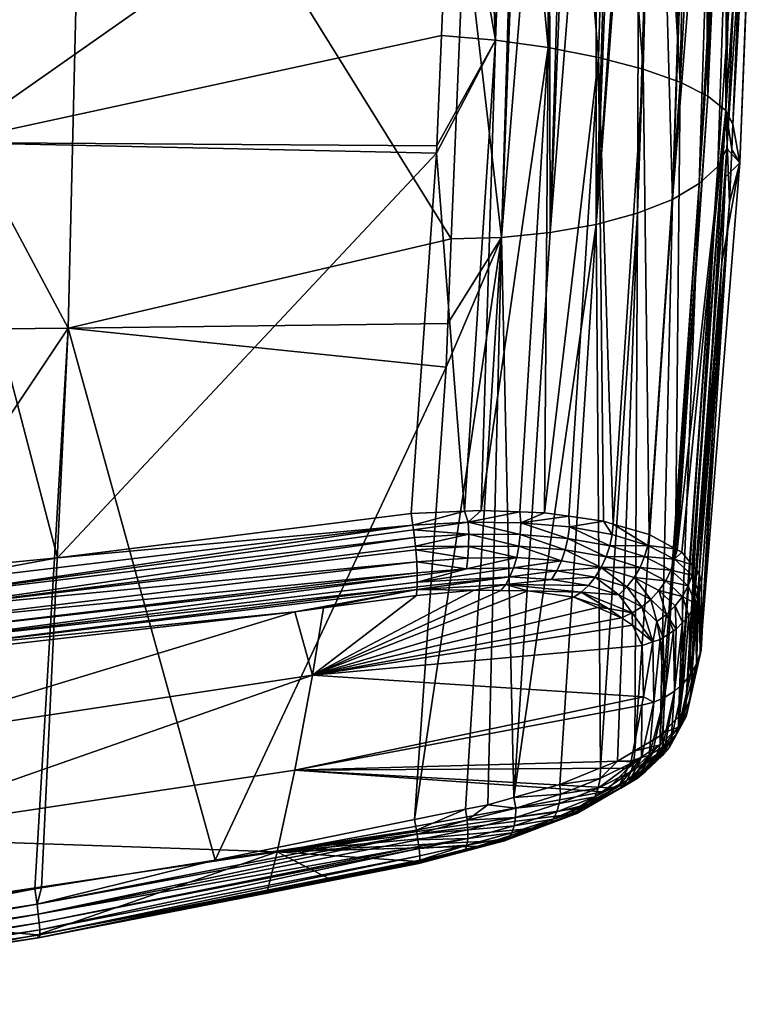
# Model space of a CAD drawing. Extents: x -0.11 to 0.11, y -0.207 to 0.019.
# Tile 88 of 138: x 0.066 to 0.095, y -0.105 to -0.066. Entities that reach past the tile are written whole.
import ezdxf

# ---------------------------------------------------------------- set-up
doc = ezdxf.new("R2010")
doc.units = 0
doc.layers.add('mesh', color=7, linetype='CONTINUOUS')

msp = doc.modelspace()

# ---------------------------------------------------------------- meshes
at = {"layer": 'mesh'}
mesh = msp.add_polyface(dxfattribs=at)
corners = [(0.067734, -0.077906, -0.018245), (0.082872, -0.077719, -0.016073), (0.083012, -0.074343, -0.017383), (0.0828, -0.079456, -0.015399), (0.051965, -0.078058, -0.020039), (0.052996, -0.050622, -0.03021), (0.052442, -0.050619, -0.030249), (0.053181, -0.050623, -0.030197), (0.085012, -0.074282, -0.016965), (0.085704, -0.050972, -0.025721), (0.083542, -0.061561, -0.022342), (0.084602, -0.050967, -0.026127), (0.08379, -0.050959, -0.026283), (0.084856, -0.050968, -0.026034), (0.084774, -0.066409, 0.022867), (0.082617, -0.06622, 0.02317), (0.083024, -0.056417, 0.020611), (0.084087, -0.050646, 0.01882), (0.083142, -0.050632, 0.018949), (0.082434, -0.070632, 0.024322), (0.082422, -0.070915, 0.024396), (0.062967, -0.070489, 0.026139), (0.063112, -0.050382, 0.020647), (0.067301, -0.087065, 0.029404), (0.062207, -0.087561, 0.029915), (0.061181, -0.08766, 0.030018), (0.041887, -0.070368, 0.027553), (0.059943, -0.050343, 0.020916), (0.050792, -0.088672, 0.031059), (0.068386, -0.05079, -0.028252), (0.083796, -0.050834, -0.026311), (0.068408, -0.0506, -0.02842), (0.083798, -0.050679, -0.026313), (0.084878, -0.050707, -0.026095), (0.084867, -0.050839, -0.026062), (0.083543, -0.085208, 0.027127), (0.062364, -0.050373, 0.020711)]
mesh.append_faces([[corners[k] for k in face] for face in [(0, 1, 2, 2), (3, 1, 0, 0), (4, 5, 6, 6), (4, 7, 5, 5), (0, 7, 4, 4), (8, 9, 10, 10), (10, 11, 12, 12), (10, 13, 11, 11), (9, 13, 10, 10), (8, 1, 3, 3), (8, 2, 1, 1), (10, 2, 8, 8), (14, 15, 16, 16), (17, 16, 18, 18), (17, 14, 16, 16), (19, 14, 20, 20), (19, 15, 14, 14), (21, 19, 20, 20), (16, 22, 18, 18), (16, 21, 22, 22), (15, 21, 16, 16), (15, 19, 21, 21), (23, 21, 20, 20), (24, 25, 21, 21), (21, 26, 27, 27), (25, 28, 21, 21), (29, 10, 12, 12), (29, 2, 10, 10), (0, 2, 29, 29), (0, 29, 7, 7), (29, 30, 31, 31), (12, 30, 29, 29), (31, 30, 32, 32), (7, 29, 31, 31), (30, 33, 32, 32), (30, 11, 34, 34), (12, 11, 30, 30), (20, 14, 35, 35), (36, 21, 27, 27), (36, 22, 21, 21)]])
mesh = msp.add_polyface(dxfattribs=at)
corners = [(0.088782, -0.050976, -0.024214), (0.086953, -0.074085, -0.016204), (0.088791, -0.07376, -0.015132), (0.087889, -0.05098, -0.024836), (0.086906, -0.050978, -0.025278), (0.085012, -0.074282, -0.016965), (0.087648, -0.050982, -0.025004), (0.085881, -0.050973, -0.025655), (0.085704, -0.050972, -0.025721), (0.087905, -0.05085, -0.024857), (0.085908, -0.050829, -0.025722), (0.084867, -0.050839, -0.026062), (0.084856, -0.050968, -0.026034), (0.084602, -0.050967, -0.026127), (0.087925, -0.050721, -0.024886), (0.086948, -0.05072, -0.025376), (0.088822, -0.050834, -0.02427), (0.086927, -0.05084, -0.025329), (0.088855, -0.05072, -0.024316), (0.085203, -0.050662, 0.018483), (0.084774, -0.066409, 0.022867), (0.084087, -0.050646, 0.01882), (0.086922, -0.050686, 0.017965), (0.08729, -0.05069, 0.017754), (0.086881, -0.066705, 0.022135), (0.08673, -0.085275, 0.025809), (0.088882, -0.067095, 0.021019), (0.084206, -0.085178, 0.026973), (0.085512, -0.096631, -0.006898), (0.084878, -0.050707, -0.026095), (0.085931, -0.050715, -0.02578), (0.085922, -0.050572, -0.025749), (0.083796, -0.050834, -0.026311), (0.088837, -0.050581, -0.024287), (0.087471, -0.050606, 0.017669), (0.085365, -0.050579, 0.018488), (0.089365, -0.050717, 0.016564)]
mesh.append_faces([[corners[k] for k in face] for face in [(0, 1, 2, 2), (3, 1, 0, 0), (1, 4, 5, 5), (1, 6, 4, 4), (3, 6, 1, 1), (5, 7, 8, 8), (4, 7, 5, 5), (9, 3, 0, 0), (10, 7, 4, 4), (10, 8, 7, 7), (11, 8, 10, 10), (11, 12, 8, 8), (13, 12, 11, 11), (9, 14, 15, 15), (9, 16, 14, 14), (0, 16, 9, 9), (17, 4, 6, 6), (17, 10, 4, 4), (17, 9, 15, 15), (6, 9, 17, 17), (6, 3, 9, 9), (16, 18, 14, 14), (19, 20, 21, 21), (22, 23, 24, 24), (25, 24, 26, 26), (24, 27, 20, 20), (1, 28, 2, 2), (29, 11, 10, 10), (30, 10, 17, 17), (30, 29, 10, 10), (31, 29, 30, 30), (17, 15, 30, 30), (32, 11, 29, 29), (14, 18, 33, 33), (34, 23, 22, 22), (35, 20, 19, 19), (35, 24, 20, 20), (22, 24, 35, 35), (26, 34, 36, 36), (24, 34, 26, 26), (24, 23, 34, 34)]])
mesh = msp.add_polyface(dxfattribs=at)
corners = [(0.089675, -0.050972, -0.023592), (0.089482, -0.050973, -0.023727), (0.088791, -0.07376, -0.015132), (0.090352, -0.050968, -0.023121), (0.090521, -0.050965, -0.022925), (0.090441, -0.073314, -0.013775), (0.09112, -0.050955, -0.022228), (0.088782, -0.050976, -0.024214), (0.090536, -0.050839, -0.022939), (0.089706, -0.050836, -0.023634), (0.088822, -0.050834, -0.02427), (0.09484, -0.050784, 0.006927), (0.09526, -0.050756, 0.001471), (0.094731, -0.057664, 0.008727), (0.095336, -0.050756, -0.006409), (0.094581, -0.057872, -0.011732), (0.094001, -0.070732, -0.006712), (0.0946, -0.05078, 0.008036), (0.094383, -0.050776, 0.009041), (0.093958, -0.069212, 0.013757), (0.094361, -0.050776, 0.009145), (0.094198, -0.050773, 0.009901), (0.094075, -0.05087, -0.017448), (0.092904, -0.07213, -0.010428), (0.094305, -0.050849, -0.01643), (0.093563, -0.05089, -0.018482), (0.0926, -0.050927, -0.020431), (0.09183, -0.072762, -0.012183), (0.092511, -0.05093, -0.020609), (0.091229, -0.050953, -0.022101), (0.093641, -0.071448, -0.00859), (0.094774, -0.050805, -0.014356), (0.094519, -0.071309, 0.002989), (0.09531, -0.050756, -0.003717), (0.094238, -0.069758, 0.011678), (0.088882, -0.067095, 0.021019), (0.089365, -0.050717, 0.016564), (0.090667, -0.067563, 0.019547), (0.092145, -0.068091, 0.017782), (0.091264, -0.05074, 0.014874), (0.092485, -0.050753, 0.01321), (0.091108, -0.050645, 0.015003), (0.09325, -0.06865, 0.015817), (0.093083, -0.05076, 0.012394), (0.093591, -0.050766, 0.011258), (0.094035, -0.050672, 0.010222)]
mesh.append_faces([[corners[k] for k in face] for face in [(0, 1, 2, 2), (2, 3, 0, 0), (2, 4, 3, 3), (5, 6, 4, 4), (7, 2, 1, 1), (8, 4, 6, 6), (8, 3, 4, 4), (9, 3, 8, 8), (0, 3, 9, 9), (7, 1, 10, 10), (1, 0, 9, 9), (11, 12, 13, 13), (14, 15, 16, 16), (13, 17, 11, 11), (13, 18, 17, 17), (19, 18, 13, 13), (19, 20, 18, 18), (21, 20, 19, 19), (22, 23, 24, 24), (22, 25, 23, 23), (26, 27, 25, 25), (27, 28, 29, 29), (26, 28, 27, 27), (29, 6, 5, 5), (15, 24, 30, 30), (31, 24, 15, 15), (22, 24, 25, 25), (28, 26, 29, 29), (32, 33, 14, 14), (13, 33, 34, 34), (13, 12, 33, 33), (31, 15, 14, 14), (35, 36, 37, 37), (38, 39, 40, 40), (38, 41, 39, 39), (36, 41, 37, 37), (42, 43, 44, 44), (38, 40, 43, 43), (45, 42, 44, 44), (21, 19, 45, 45)]])
mesh = msp.add_polyface(dxfattribs=at)
corners = [(0.090441, -0.073314, -0.013775), (0.090521, -0.050965, -0.022925), (0.088791, -0.07376, -0.015132), (0.09183, -0.072762, -0.012183), (0.091336, -0.094173, -0.001623), (0.092904, -0.07213, -0.010428), (0.092072, -0.093412, 0.000413), (0.093641, -0.071448, -0.00859), (0.09395, -0.07186, -0.006272), (0.092351, -0.093123, 0.001185), (0.093797, -0.075269, -0.004941), (0.094001, -0.070732, -0.006712), (0.094581, -0.057872, -0.011732), (0.094238, -0.069758, 0.011678), (0.094519, -0.071309, 0.002989), (0.094197, -0.070776, 0.011926), (0.095336, -0.050756, -0.006409), (0.094111, -0.072878, 0.012439), (0.092145, -0.068091, 0.017782), (0.093083, -0.05076, 0.012394), (0.09325, -0.06865, 0.015817), (0.093958, -0.069212, 0.013757), (0.094731, -0.057664, 0.008727), (0.0929, -0.087691, 0.016758), (0.092657, -0.087393, 0.017703), (0.092625, -0.087354, 0.017826), (0.090908, -0.086137, 0.021913), (0.090667, -0.067563, 0.019547), (0.091955, -0.086709, 0.019918), (0.092027, -0.086748, 0.019781), (0.092213, -0.086849, 0.019427), (0.094305, -0.050849, -0.01643), (0.093563, -0.05089, -0.018482), (0.091229, -0.050953, -0.022101), (0.088963, -0.095455, -0.004638), (0.090327, -0.094773, -0.003073), (0.092983, -0.090436, 0.009059), (0.092997, -0.088051, 0.015677), (0.09531, -0.050756, -0.003717), (0.092981, -0.090758, 0.008165), (0.091108, -0.050645, 0.015003), (0.094035, -0.050672, 0.010222), (0.088882, -0.067095, 0.021019), (0.089473, -0.085721, 0.02359), (0.089081, -0.085607, 0.024049)]
mesh.append_faces([[corners[k] for k in face] for face in [(0, 1, 2, 2), (3, 4, 5, 5), (5, 6, 7, 7), (8, 9, 10, 10), (11, 9, 8, 8), (11, 7, 9, 9), (12, 7, 11, 11), (13, 14, 15, 15), (14, 8, 10, 10), (14, 11, 8, 8), (16, 11, 14, 14), (14, 17, 15, 15), (18, 19, 20, 20), (21, 15, 17, 17), (21, 13, 15, 15), (22, 13, 21, 21), (23, 21, 17, 17), (24, 21, 23, 23), (24, 25, 21, 21), (18, 26, 27, 27), (18, 28, 26, 26), (20, 28, 18, 18), (20, 29, 28, 28), (21, 29, 20, 20), (21, 30, 29, 29), (25, 30, 21, 21), (31, 5, 7, 7), (32, 3, 5, 5), (3, 33, 0, 0), (2, 34, 0, 0), (0, 35, 3, 3), (36, 37, 17, 17), (13, 38, 14, 14), (14, 36, 17, 17), (10, 36, 14, 14), (39, 36, 10, 10), (27, 40, 18, 18), (41, 21, 20, 20), (42, 43, 44, 44), (27, 43, 42, 42), (26, 43, 27, 27)]])
mesh = msp.add_polyface(dxfattribs=at)
corners = [(0.051965, -0.078058, -0.020039), (0.051196, -0.10269, -0.00991), (0.067734, -0.077906, -0.018245), (0.073595, -0.099141, -0.008603), (0.0828, -0.079456, -0.015399), (0.081547, -0.097515, -0.008025), (0.085012, -0.074282, -0.016965), (0.085619, -0.087061, 0.026036), (0.083675, -0.087077, 0.026835), (0.083702, -0.086612, 0.027029), (0.083623, -0.087502, 0.026571), (0.085708, -0.08661, 0.026209), (0.083704, -0.086129, 0.027145), (0.083683, -0.085648, 0.027183), (0.081502, -0.085958, 0.027668), (0.081578, -0.086609, 0.027566), (0.081591, -0.086754, 0.027509), (0.08163, -0.087224, 0.027324), (0.061328, -0.089168, 0.02998), (0.050792, -0.088672, 0.031059), (0.061181, -0.08766, 0.030018), (0.061244, -0.088182, 0.03012), (0.062207, -0.087561, 0.029915), (0.067301, -0.087065, 0.029404), (0.082422, -0.070915, 0.024396), (0.081406, -0.085303, 0.027625), (0.062967, -0.070489, 0.026139), (0.081655, -0.087774, 0.026953), (0.081653, -0.088034, 0.026679), (0.08165, -0.087664, 0.027027), (0.085498, -0.087474, 0.025799), (0.081652, -0.088231, 0.026472), (0.085352, -0.087834, 0.025509), (0.083543, -0.085208, 0.027127), (0.081475, -0.085771, 0.027656), (0.084206, -0.085178, 0.026973), (0.081538, -0.08626, 0.027621), (0.084774, -0.066409, 0.022867), (0.061356, -0.089644, 0.029783), (0.06129, -0.088674, 0.030092)]
mesh.append_faces([[corners[k] for k in face] for face in [(0, 1, 2, 2), (3, 4, 2, 2), (4, 5, 6, 6), (7, 8, 9, 9), (7, 10, 8, 8), (11, 9, 12, 12), (13, 12, 14, 14), (9, 15, 12, 12), (9, 16, 15, 15), (8, 16, 9, 9), (8, 17, 16, 16), (10, 17, 8, 8), (18, 15, 16, 16), (19, 20, 21, 21), (21, 22, 23, 23), (20, 22, 21, 21), (16, 17, 18, 18), (23, 24, 25, 25), (22, 26, 23, 23), (27, 10, 28, 28), (27, 29, 10, 10), (30, 28, 10, 10), (31, 28, 32, 32), (33, 34, 25, 25), (33, 13, 34, 34), (33, 35, 13, 13), (12, 36, 14, 14), (13, 14, 34, 34), (12, 15, 36, 36), (10, 29, 17, 17), (37, 35, 33, 33), (24, 33, 25, 25), (23, 25, 34, 34), (21, 23, 34, 34), (29, 38, 17, 17), (39, 14, 36, 36), (18, 36, 15, 15), (18, 39, 36, 36), (39, 34, 14, 14), (39, 21, 34, 34)]])
mesh = msp.add_polyface(dxfattribs=at)
corners = [(0.085498, -0.087474, 0.025799), (0.083623, -0.087502, 0.026571), (0.085619, -0.087061, 0.026036), (0.085708, -0.08661, 0.026209), (0.083702, -0.086612, 0.027029), (0.087409, -0.087188, 0.024939), (0.087225, -0.087588, 0.02474), (0.085352, -0.087834, 0.025509), (0.087012, -0.087935, 0.024494), (0.085186, -0.088129, 0.025181), (0.085763, -0.086139, 0.026312), (0.083704, -0.086129, 0.027145), (0.083683, -0.085648, 0.027183), (0.087556, -0.08675, 0.025081), (0.088993, -0.087456, 0.023563), (0.088753, -0.087841, 0.023412), (0.08848, -0.088174, 0.023217), (0.087661, -0.086292, 0.025162), (0.087721, -0.085831, 0.025182), (0.089338, -0.086586, 0.023712), (0.085785, -0.085668, 0.026347), (0.08919, -0.087032, 0.023664), (0.085012, -0.074282, -0.016965), (0.085512, -0.096631, -0.006898), (0.086953, -0.074085, -0.016204), (0.083582, -0.097107, -0.00759), (0.084472, -0.096928, -0.0074), (0.087337, -0.096111, -0.006018), (0.088791, -0.07376, -0.015132), (0.081642, -0.088339, 0.026292), (0.081653, -0.088034, 0.026679), (0.085747, -0.085238, 0.026262), (0.08673, -0.085275, 0.025809), (0.087693, -0.085411, 0.025088), (0.089081, -0.085607, 0.024049), (0.084206, -0.085178, 0.026973), (0.088882, -0.067095, 0.021019), (0.086881, -0.066705, 0.022135)]
mesh.append_faces([[corners[k] for k in face] for face in [(0, 1, 2, 2), (3, 2, 4, 4), (5, 2, 3, 3), (5, 0, 2, 2), (6, 0, 5, 5), (6, 7, 0, 0), (8, 7, 6, 6), (8, 9, 7, 7), (10, 11, 12, 12), (10, 3, 11, 11), (13, 3, 10, 10), (13, 5, 3, 3), (14, 5, 13, 13), (14, 6, 5, 5), (15, 6, 14, 14), (15, 8, 6, 6), (16, 8, 15, 15), (16, 9, 8, 8), (17, 18, 19, 19), (20, 18, 17, 17), (13, 21, 14, 14), (13, 17, 21, 21), (10, 17, 13, 13), (10, 20, 17, 17), (12, 20, 10, 10), (22, 23, 24, 24), (25, 26, 22, 22), (23, 27, 28, 28), (29, 7, 9, 9), (7, 30, 0, 0), (20, 31, 32, 32), (20, 33, 18, 18), (32, 33, 20, 20), (33, 34, 18, 18), (12, 31, 20, 20), (35, 31, 12, 12), (36, 34, 33, 33), (32, 36, 33, 33), (31, 37, 32, 32), (37, 31, 35, 35)]])
mesh = msp.add_polyface(dxfattribs=at)
corners = [(0.093641, -0.071448, -0.00859), (0.09211, -0.093372, 0.000519), (0.092351, -0.093123, 0.001185), (0.092072, -0.093412, 0.000413), (0.091336, -0.094173, -0.001623), (0.091433, -0.094072, -0.001355), (0.092904, -0.07213, -0.010428), (0.092545, -0.092706, 0.002373), (0.093797, -0.075269, -0.004941), (0.092981, -0.090758, 0.008165), (0.091955, -0.086709, 0.019918), (0.091915, -0.087125, 0.020033), (0.090847, -0.086574, 0.021969), (0.092027, -0.086748, 0.019781), (0.090015, -0.08823, 0.021849), (0.088993, -0.087456, 0.023563), (0.090301, -0.08786, 0.021944), (0.088753, -0.087841, 0.023412), (0.092613, -0.087766, 0.017967), (0.092657, -0.087393, 0.017703), (0.0929, -0.087691, 0.016758), (0.092625, -0.087354, 0.017826), (0.092213, -0.086849, 0.019427), (0.090908, -0.086137, 0.021913), (0.091562, -0.087982, 0.020144), (0.091771, -0.087559, 0.020105), (0.09246, -0.088193, 0.018079), (0.09054, -0.08745, 0.021996), (0.090723, -0.087016, 0.022003), (0.08919, -0.087032, 0.023664), (0.089338, -0.086586, 0.023712), (0.087661, -0.086292, 0.025162), (0.089434, -0.086136, 0.023709), (0.087721, -0.085831, 0.025182), (0.089081, -0.085607, 0.024049), (0.091292, -0.088379, 0.020148), (0.094111, -0.072878, 0.012439), (0.092997, -0.088051, 0.015677), (0.089634, -0.095185, -0.004068), (0.090327, -0.094773, -0.003073), (0.090441, -0.073314, -0.013775), (0.092897, -0.088468, 0.01583), (0.089473, -0.085721, 0.02359)]
mesh.append_faces([[corners[k] for k in face] for face in [(0, 1, 2, 2), (0, 3, 1, 1), (4, 5, 6, 6), (2, 7, 8, 8), (8, 7, 9, 9), (10, 11, 12, 12), (13, 11, 10, 10), (14, 15, 16, 16), (17, 15, 14, 14), (18, 19, 20, 20), (18, 21, 19, 19), (11, 21, 18, 18), (11, 22, 21, 21), (13, 22, 11, 11), (12, 23, 10, 10), (24, 25, 26, 26), (27, 25, 24, 24), (27, 28, 25, 25), (29, 28, 27, 27), (29, 30, 28, 28), (31, 30, 29, 29), (25, 18, 26, 26), (25, 11, 18, 18), (28, 11, 25, 25), (28, 12, 11, 11), (30, 12, 28, 28), (30, 32, 12, 12), (33, 32, 30, 30), (33, 34, 32, 32), (16, 24, 35, 35), (16, 27, 24, 24), (15, 27, 16, 16), (15, 29, 27, 27), (20, 36, 37, 37), (38, 39, 40, 40), (41, 20, 37, 37), (41, 18, 20, 20), (12, 42, 23, 23), (32, 42, 12, 12), (34, 42, 32, 32)]])
mesh = msp.add_polyface(dxfattribs=at)
corners = [(0.092904, -0.07213, -0.010428), (0.091433, -0.094072, -0.001355), (0.092072, -0.093412, 0.000413), (0.09227, -0.09207, 0.009638), (0.092481, -0.089385, 0.016159), (0.092566, -0.091702, 0.009498), (0.09294, -0.090876, 0.009195), (0.092981, -0.090758, 0.008165), (0.092545, -0.092706, 0.002373), (0.091597, -0.089328, 0.01827), (0.091945, -0.088991, 0.018234), (0.091974, -0.089923, 0.016341), (0.091292, -0.088379, 0.020148), (0.091562, -0.087982, 0.020144), (0.09246, -0.088193, 0.018079), (0.092236, -0.088607, 0.018169), (0.092897, -0.088468, 0.01583), (0.092997, -0.088051, 0.015677), (0.092983, -0.090436, 0.009059), (0.092754, -0.088886, 0.015982), (0.092791, -0.091298, 0.009348), (0.092829, -0.088748, 0.015933), (0.092448, -0.093125, 0.002521), (0.092039, -0.094043, 0.002866), (0.092383, -0.093408, 0.002621), (0.091512, -0.09264, 0.009864), (0.091464, -0.090247, 0.016442), (0.09187, -0.089989, 0.016361), (0.091913, -0.092387, 0.009761), (0.092228, -0.089654, 0.01625), (0.09178, -0.094314, 0.002982), (0.092351, -0.093123, 0.001185), (0.092073, -0.093828, 0.000557), (0.092613, -0.087766, 0.017967)]
mesh.append_faces([[corners[k] for k in face] for face in [(0, 1, 2, 2), (3, 4, 5, 5), (6, 7, 8, 8), (9, 10, 11, 11), (9, 12, 10, 10), (13, 14, 15, 15), (12, 15, 10, 10), (12, 13, 15, 15), (16, 17, 18, 18), (19, 20, 5, 5), (21, 20, 19, 19), (22, 20, 6, 6), (6, 16, 18, 18), (20, 16, 6, 6), (21, 16, 20, 20), (5, 23, 3, 3), (20, 23, 5, 5), (20, 24, 23, 23), (22, 24, 20, 20), (25, 26, 27, 27), (27, 28, 25, 25), (11, 28, 27, 27), (5, 4, 19, 19), (3, 29, 4, 4), (28, 29, 3, 3), (11, 29, 28, 28), (6, 8, 22, 22), (18, 7, 6, 6), (3, 30, 28, 28), (23, 30, 3, 3), (31, 22, 8, 8), (31, 32, 22, 22), (10, 29, 11, 11), (11, 27, 9, 9), (33, 21, 19, 19), (33, 16, 21, 21), (15, 4, 29, 29), (15, 19, 4, 4), (14, 19, 15, 15), (14, 33, 19, 19), (10, 15, 29, 29)]])
mesh = msp.add_polyface(dxfattribs=at)
corners = [(0.091512, -0.09264, 0.009864), (0.091341, -0.090325, 0.016467), (0.091464, -0.090247, 0.016442), (0.091084, -0.092825, 0.009944), (0.089272, -0.089094, 0.020963), (0.088187, -0.088445, 0.022989), (0.090223, -0.089264, 0.019953), (0.087905, -0.088644, 0.022743), (0.091208, -0.089607, 0.018276), (0.090969, -0.088732, 0.020116), (0.091292, -0.088379, 0.020148), (0.091597, -0.089328, 0.01827), (0.090301, -0.08786, 0.021944), (0.090015, -0.08823, 0.021849), (0.089692, -0.088546, 0.021715), (0.08848, -0.088174, 0.023217), (0.090608, -0.08903, 0.02005), (0.088753, -0.087841, 0.023412), (0.085186, -0.088129, 0.025181), (0.086069, -0.088387, 0.024249), (0.088846, -0.089054, 0.021284), (0.077471, -0.091754, 0.020367), (0.090623, -0.090566, 0.016529), (0.090672, -0.092612, 0.010931), (0.090235, -0.089761, 0.018799), (0.090441, -0.073314, -0.013775), (0.088963, -0.095455, -0.004638), (0.089634, -0.095185, -0.004068), (0.088791, -0.07376, -0.015132), (0.087337, -0.096111, -0.006018), (0.09183, -0.072762, -0.012183), (0.090327, -0.094773, -0.003073), (0.091336, -0.094173, -0.001623), (0.090608, -0.092953, 0.00993), (0.091052, -0.090422, 0.016492), (0.089801, -0.089461, 0.019774), (0.09187, -0.089989, 0.016361)]
mesh.append_faces([[corners[k] for k in face] for face in [(0, 1, 2, 2), (3, 1, 0, 0), (4, 5, 6, 6), (7, 5, 4, 4), (2, 1, 8, 8), (9, 10, 11, 11), (9, 12, 10, 10), (13, 12, 9, 9), (14, 5, 15, 15), (14, 6, 5, 5), (16, 6, 14, 14), (8, 11, 2, 2), (8, 9, 11, 11), (16, 9, 8, 8), (16, 13, 9, 9), (14, 13, 16, 16), (14, 17, 13, 13), (15, 17, 14, 14), (5, 18, 15, 15), (7, 19, 5, 5), (20, 7, 4, 4), (21, 22, 23, 23), (21, 24, 22, 22), (25, 26, 27, 27), (28, 29, 26, 26), (30, 31, 32, 32), (33, 23, 3, 3), (3, 34, 1, 1), (23, 34, 3, 3), (22, 34, 23, 23), (24, 34, 22, 22), (24, 6, 34, 34), (35, 6, 24, 24), (4, 6, 35, 35), (11, 36, 2, 2), (8, 34, 16, 16), (8, 1, 34, 34), (16, 34, 6, 6), (20, 4, 35, 35), (21, 35, 24, 24)]])
mesh = msp.add_polyface(dxfattribs=at)
corners = [(0.08707, -0.097494, -0.004708), (0.085421, -0.098046, -0.005612), (0.086883, -0.097705, -0.004289), (0.087216, -0.097213, -0.005102), (0.085514, -0.097771, -0.006038), (0.085566, -0.097434, -0.006415), (0.087314, -0.096876, -0.005456), (0.08558, -0.097055, -0.006731), (0.087363, -0.096499, -0.005757), (0.083675, -0.097926, -0.007087), (0.08365, -0.097539, -0.007411), (0.084472, -0.096928, -0.0074), (0.085186, -0.088129, 0.025181), (0.08499, -0.088375, 0.024789), (0.08392, -0.088364, 0.025324), (0.086069, -0.088387, 0.024249), (0.088187, -0.088445, 0.022989), (0.077471, -0.091754, 0.020367), (0.087905, -0.088644, 0.022743), (0.088846, -0.089054, 0.021284), (0.081621, -0.088573, 0.025904), (0.077914, -0.089067, 0.026408), (0.076771, -0.095548, 0.010673), (0.090191, -0.095169, 0.003433), (0.090054, -0.095463, 0.002557), (0.076072, -0.098803, 0.000789), (0.088008, -0.097074, -0.001517), (0.087383, -0.097351, -0.002052), (0.089063, -0.096412, 0.000035), (0.090672, -0.092612, 0.010931), (0.085012, -0.074282, -0.016965), (0.081547, -0.097515, -0.008025), (0.083582, -0.097107, -0.00759), (0.085512, -0.096631, -0.006898), (0.081619, -0.097933, -0.007769), (0.087337, -0.096111, -0.006018), (0.081642, -0.088339, 0.026292), (0.081652, -0.088231, 0.026472), (0.085352, -0.087834, 0.025509), (0.089801, -0.089461, 0.019774), (0.089308, -0.096254, 0.000409), (0.090608, -0.092953, 0.00993), (0.076766, -0.08922, 0.026564)]
mesh.append_faces([[corners[k] for k in face] for face in [(0, 1, 2, 2), (3, 4, 0, 0), (3, 5, 4, 4), (6, 5, 3, 3), (6, 7, 5, 5), (8, 7, 6, 6), (5, 9, 4, 4), (5, 10, 9, 9), (7, 10, 5, 5), (7, 11, 10, 10), (12, 13, 14, 14), (12, 15, 13, 13), (16, 15, 12, 12), (17, 18, 19, 19), (17, 15, 18, 18), (13, 15, 17, 17), (17, 14, 13, 13), (17, 20, 14, 14), (21, 20, 17, 17), (22, 23, 24, 24), (25, 26, 27, 27), (25, 28, 26, 26), (22, 28, 25, 25), (22, 17, 29, 29), (30, 31, 32, 32), (30, 11, 33, 33), (32, 31, 34, 34), (10, 32, 34, 34), (11, 32, 10, 10), (8, 33, 7, 7), (35, 33, 8, 8), (33, 11, 7, 7), (36, 14, 20, 20), (36, 12, 14, 14), (37, 38, 36, 36), (17, 19, 39, 39), (22, 24, 40, 40), (41, 23, 22, 22), (22, 40, 28, 28), (36, 21, 42, 42), (20, 21, 36, 36)]])
mesh = msp.add_polyface(dxfattribs=at)
corners = [(0.067734, -0.077906, -0.018245), (0.051196, -0.10269, -0.00991), (0.066398, -0.100281, -0.009023), (0.051308, -0.104593, -0.006995), (0.051268, -0.104475, -0.006495), (0.058042, -0.103476, -0.006122), (0.066552, -0.102232, -0.00612), (0.06376, -0.102632, -0.005808), (0.0665, -0.102118, -0.005623), (0.051262, -0.103234, -0.009712), (0.066489, -0.100888, -0.008842), (0.051299, -0.103639, -0.009394), (0.066538, -0.101289, -0.008522), (0.051327, -0.103995, -0.008998), (0.066574, -0.101641, -0.008124), (0.051342, -0.104279, -0.008538), (0.066595, -0.101923, -0.007663), (0.051344, -0.104477, -0.008033), (0.066597, -0.102119, -0.007158), (0.051332, -0.104581, -0.007511), (0.066582, -0.102221, -0.006636), (0.059542, -0.094466, 0.021067), (0.059967, -0.09112, 0.028528), (0.060378, -0.091086, 0.028491), (0.043835, -0.09249, 0.029972), (0.061347, -0.090975, 0.028377), (0.058466, -0.101426, 0.001615), (0.04846, -0.104889, -0.006649), (0.076072, -0.098803, 0.000789), (0.059004, -0.098215, 0.011436), (0.041467, -0.096471, 0.021585), (0.040856, -0.089882, 0.031889), (0.050792, -0.088672, 0.031059), (0.061244, -0.088182, 0.03012), (0.076766, -0.08922, 0.026564), (0.061367, -0.090766, 0.028781), (0.04091, -0.090866, 0.031756), (0.06129, -0.088674, 0.030092), (0.061328, -0.089168, 0.02998), (0.040941, -0.092155, 0.030956), (0.061375, -0.090458, 0.029167), (0.040938, -0.091777, 0.031292), (0.061372, -0.09008, 0.029507), (0.040928, -0.091341, 0.031563), (0.061356, -0.089644, 0.029783), (0.08163, -0.087224, 0.027324), (0.040886, -0.090372, 0.031865)]
mesh.append_faces([[corners[k] for k in face] for face in [(0, 1, 2, 2), (3, 4, 5, 5), (6, 7, 8, 8), (9, 2, 1, 1), (9, 10, 2, 2), (11, 10, 9, 9), (11, 12, 10, 10), (13, 12, 11, 11), (13, 14, 12, 12), (15, 14, 13, 13), (15, 16, 14, 14), (17, 16, 15, 15), (17, 18, 16, 16), (19, 18, 17, 17), (19, 20, 18, 18), (3, 20, 19, 19), (3, 6, 20, 20), (5, 6, 3, 3), (5, 7, 6, 6), (21, 22, 23, 23), (21, 24, 22, 22), (23, 25, 21, 21), (26, 5, 4, 4), (26, 7, 5, 5), (8, 7, 26, 26), (27, 26, 4, 4), (28, 26, 29, 29), (28, 8, 26, 26), (30, 21, 29, 29), (31, 32, 33, 33), (34, 25, 35, 35), (35, 22, 24, 24), (35, 23, 22, 22), (25, 23, 35, 35), (36, 37, 38, 38), (39, 40, 35, 35), (41, 42, 40, 40), (43, 44, 42, 42), (38, 45, 44, 44), (46, 33, 37, 37)]])
mesh = msp.add_polyface(dxfattribs=at)
corners = [(0.067734, -0.077906, -0.018245), (0.066398, -0.100281, -0.009023), (0.066668, -0.100238, -0.009007), (0.073595, -0.099141, -0.008603), (0.081547, -0.097515, -0.008025), (0.0828, -0.079456, -0.015399), (0.066552, -0.102232, -0.00612), (0.0665, -0.102118, -0.005623), (0.075662, -0.100399, -0.005003), (0.081647, -0.098099, -0.007667), (0.066489, -0.100888, -0.008842), (0.066538, -0.101289, -0.008522), (0.066574, -0.101641, -0.008124), (0.081717, -0.09859, -0.007183), (0.081725, -0.098671, -0.007055), (0.066595, -0.101923, -0.007663), (0.081753, -0.09896, -0.006599), (0.066597, -0.102119, -0.007158), (0.059004, -0.098215, 0.011436), (0.076771, -0.095548, 0.010673), (0.076072, -0.098803, 0.000789), (0.076766, -0.08922, 0.026564), (0.077914, -0.089067, 0.026408), (0.077471, -0.091754, 0.020367), (0.059542, -0.094466, 0.021067), (0.061347, -0.090975, 0.028377), (0.078218, -0.09992, -0.00483), (0.061372, -0.09008, 0.029507), (0.081655, -0.087774, 0.026953), (0.061375, -0.090458, 0.029167), (0.081652, -0.088231, 0.026472), (0.061367, -0.090766, 0.028781), (0.081679, -0.098322, -0.007448), (0.081619, -0.097933, -0.007769), (0.081698, -0.099245, -0.00504), (0.08172, -0.09927, -0.005259), (0.081734, -0.099236, -0.005552), (0.066582, -0.102221, -0.006636), (0.081754, -0.099191, -0.005946), (0.081754, -0.09914, -0.00609), (0.08165, -0.087664, 0.027027), (0.061356, -0.089644, 0.029783), (0.081653, -0.088034, 0.026679), (0.081642, -0.088339, 0.026292)]
mesh.append_faces([[corners[k] for k in face] for face in [(0, 1, 2, 2), (3, 0, 2, 2), (4, 5, 3, 3), (6, 7, 8, 8), (9, 10, 11, 11), (2, 10, 3, 3), (2, 1, 10, 10), (12, 13, 11, 11), (12, 14, 13, 13), (15, 14, 12, 12), (15, 16, 14, 14), (17, 16, 15, 15), (18, 19, 20, 20), (21, 22, 23, 23), (24, 21, 23, 23), (24, 25, 21, 21), (20, 26, 8, 8), (8, 7, 20, 20), (18, 23, 19, 19), (18, 24, 23, 23), (27, 28, 29, 29), (30, 31, 29, 29), (9, 11, 32, 32), (33, 10, 9, 9), (3, 10, 33, 33), (34, 6, 8, 8), (35, 6, 34, 34), (35, 36, 6, 6), (36, 37, 6, 6), (38, 37, 36, 36), (11, 13, 32, 32), (17, 39, 16, 16), (37, 39, 17, 17), (38, 39, 37, 37), (40, 27, 41, 41), (29, 28, 42, 42), (27, 40, 28, 28), (30, 29, 42, 42), (43, 31, 30, 30), (43, 21, 31, 31)]])
mesh = msp.add_polyface(dxfattribs=at)
corners = [(0.090184, -0.095601, -0.002742), (0.088872, -0.096259, -0.00422), (0.088733, -0.096602, -0.003897), (0.087726, -0.097349, -0.00243), (0.087383, -0.097351, -0.002052), (0.088008, -0.097074, -0.001517), (0.086192, -0.097877, -0.00307), (0.088301, -0.097119, -0.003169), (0.089779, -0.09626, -0.002146), (0.088541, -0.096893, -0.003542), (0.090428, -0.095877, -0.000303), (0.088025, -0.097271, -0.002793), (0.089685, -0.096199, 0.000198), (0.089063, -0.096412, 0.000035), (0.090069, -0.096074, -0.000044), (0.084953, -0.098403, -0.004231), (0.090294, -0.095216, -0.002995), (0.089634, -0.095185, -0.004068), (0.088954, -0.09588, -0.0045), (0.090011, -0.095955, -0.002455), (0.091209, -0.094923, -0.001073), (0.09101, -0.09529, -0.000827), (0.090746, -0.095613, -0.000567), (0.086883, -0.097705, -0.004289), (0.08707, -0.097494, -0.004708), (0.087216, -0.097213, -0.005102), (0.087314, -0.096876, -0.005456), (0.087363, -0.096499, -0.005757), (0.087337, -0.096111, -0.006018), (0.089308, -0.096254, 0.000409), (0.090054, -0.095463, 0.002557), (0.0906, -0.095045, 0.003348), (0.090191, -0.095169, 0.003433), (0.088963, -0.095455, -0.004638), (0.090327, -0.094773, -0.003073), (0.076771, -0.095548, 0.010673), (0.090672, -0.092612, 0.010931), (0.090608, -0.092953, 0.00993)]
mesh.append_faces([[corners[k] for k in face] for face in [(0, 1, 2, 2), (3, 4, 5, 5), (3, 6, 4, 4), (7, 8, 9, 9), (7, 10, 8, 8), (11, 10, 7, 7), (12, 5, 13, 13), (12, 3, 5, 5), (14, 3, 12, 12), (11, 14, 10, 10), (11, 3, 14, 14), (15, 3, 11, 11), (16, 17, 18, 18), (19, 2, 9, 9), (19, 0, 2, 2), (19, 20, 0, 0), (16, 1, 0, 0), (18, 1, 16, 16), (8, 19, 9, 9), (8, 21, 19, 19), (22, 21, 8, 8), (7, 23, 11, 11), (7, 24, 23, 23), (9, 24, 7, 7), (9, 25, 24, 24), (2, 25, 9, 9), (2, 26, 25, 25), (1, 26, 2, 2), (1, 27, 26, 26), (18, 27, 1, 1), (18, 28, 27, 27), (12, 29, 30, 30), (13, 29, 12, 12), (31, 30, 32, 32), (31, 12, 30, 30), (31, 14, 12, 12), (18, 17, 33, 33), (16, 34, 17, 17), (33, 28, 18, 18), (35, 36, 37, 37)]])
mesh = msp.add_polyface(dxfattribs=at)
corners = [(0.091512, -0.09264, 0.009864), (0.091913, -0.092387, 0.009761), (0.091433, -0.094632, 0.003124), (0.090907, -0.094952, 0.003285), (0.091084, -0.092825, 0.009944), (0.091043, -0.094869, 0.003243), (0.091536, -0.094569, 0.003092), (0.090428, -0.095877, -0.000303), (0.090746, -0.095613, -0.000567), (0.091426, -0.094966, 0.001156), (0.089779, -0.09626, -0.002146), (0.090069, -0.096074, -0.000044), (0.091433, -0.094072, -0.001355), (0.092073, -0.093828, 0.000557), (0.092072, -0.093412, 0.000413), (0.09134, -0.094527, -0.001295), (0.091336, -0.094173, -0.001623), (0.09211, -0.093372, 0.000519), (0.092351, -0.093123, 0.001185), (0.09101, -0.09529, -0.000827), (0.091209, -0.094923, -0.001073), (0.090011, -0.095955, -0.002455), (0.091928, -0.094237, 0.000746), (0.091711, -0.094622, 0.000948), (0.090184, -0.095601, -0.002742), (0.090294, -0.095216, -0.002995), (0.090608, -0.092953, 0.00993), (0.0906, -0.095045, 0.003348), (0.090191, -0.095169, 0.003433), (0.09178, -0.094314, 0.002982), (0.090327, -0.094773, -0.003073), (0.092448, -0.093125, 0.002521), (0.092383, -0.093408, 0.002621), (0.092039, -0.094043, 0.002866)]
mesh.append_faces([[corners[k] for k in face] for face in [(0, 1, 2, 2), (0, 3, 4, 4), (0, 5, 3, 3), (2, 5, 0, 0), (1, 6, 2, 2), (7, 2, 6, 6), (8, 6, 9, 9), (8, 7, 6, 6), (10, 7, 8, 8), (3, 5, 11, 11), (7, 5, 2, 2), (7, 11, 5, 5), (12, 13, 14, 14), (12, 15, 13, 13), (16, 15, 12, 12), (17, 13, 18, 18), (17, 14, 13, 13), (19, 20, 21, 21), (19, 22, 20, 20), (23, 22, 19, 19), (13, 20, 22, 22), (15, 20, 13, 13), (15, 24, 20, 20), (25, 24, 15, 15), (8, 23, 19, 19), (9, 23, 8, 8), (26, 27, 28, 28), (26, 4, 27, 27), (4, 3, 27, 27), (1, 29, 6, 6), (6, 29, 9, 9), (3, 11, 27, 27), (15, 30, 25, 25), (16, 30, 15, 15), (13, 22, 31, 31), (22, 32, 31, 31), (22, 33, 32, 32), (23, 33, 22, 22), (29, 33, 23, 23), (9, 29, 23, 23)]])
mesh = msp.add_polyface(dxfattribs=at)
corners = [(0.084069, -0.098582, -0.004088), (0.08474, -0.098359, -0.003766), (0.084953, -0.098403, -0.004231), (0.086192, -0.097877, -0.00307), (0.087726, -0.097349, -0.00243), (0.08365, -0.097539, -0.007411), (0.081647, -0.098099, -0.007667), (0.083675, -0.097926, -0.007087), (0.083635, -0.09854, -0.006243), (0.081725, -0.098671, -0.007055), (0.081753, -0.09896, -0.006599), (0.08367, -0.098266, -0.006693), (0.081717, -0.09859, -0.007183), (0.086883, -0.097705, -0.004289), (0.085292, -0.098247, -0.005155), (0.085133, -0.098366, -0.004688), (0.085421, -0.098046, -0.005612), (0.08707, -0.097494, -0.004708), (0.085514, -0.097771, -0.006038), (0.08357, -0.098734, -0.005756), (0.088025, -0.097271, -0.002793), (0.076072, -0.098803, 0.000789), (0.081651, -0.099192, -0.004574), (0.078218, -0.09992, -0.00483), (0.087383, -0.097351, -0.002052), (0.081698, -0.099245, -0.00504), (0.073595, -0.099141, -0.008603), (0.081619, -0.097933, -0.007769), (0.081547, -0.097515, -0.008025), (0.075662, -0.100399, -0.005003), (0.081754, -0.09914, -0.00609), (0.08172, -0.09927, -0.005259), (0.081754, -0.099191, -0.005946), (0.081734, -0.099236, -0.005552), (0.081679, -0.098322, -0.007448)]
mesh.append_faces([[corners[k] for k in face] for face in [(0, 1, 2, 2), (2, 3, 4, 4), (1, 3, 2, 2), (5, 6, 7, 7), (8, 9, 10, 10), (11, 9, 8, 8), (11, 12, 9, 9), (13, 14, 15, 15), (13, 16, 14, 14), (17, 18, 16, 16), (14, 8, 19, 19), (16, 8, 14, 14), (16, 11, 8, 8), (18, 11, 16, 16), (18, 7, 11, 11), (20, 15, 2, 2), (20, 13, 15, 15), (21, 22, 23, 23), (0, 22, 21, 21), (21, 1, 0, 0), (21, 3, 1, 1), (24, 3, 21, 21), (25, 23, 22, 22), (26, 27, 28, 28), (25, 29, 23, 23), (25, 22, 0, 0), (30, 19, 8, 8), (15, 31, 25, 25), (19, 32, 33, 33), (19, 30, 32, 32), (5, 27, 6, 6), (7, 34, 11, 11), (6, 34, 7, 7), (8, 10, 30, 30), (34, 12, 11, 11), (15, 33, 31, 31), (15, 14, 33, 33), (14, 19, 33, 33), (2, 25, 0, 0), (2, 15, 25, 25)]])

doc.saveas('drawing.dxf')
